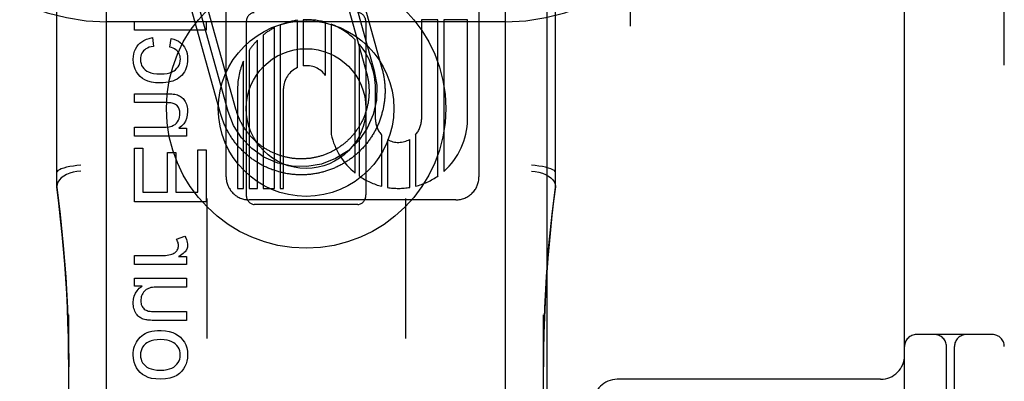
# Model space of a CAD drawing. Header units: inches. Extents: x 0 to 212, y 0 to 138.
# Tile 51 of 100: x 58.892 to 60.126, y 52.149 to 52.602. Entities that reach past the tile are written whole.
import ezdxf

# ---------------------------------------------------------------- set-up
doc = ezdxf.new("R2010")
doc.units = ezdxf.units.IN
doc.header["$LTSCALE"] = 11.6875
doc.header["$MEASUREMENT"] = 0
doc.linetypes.add('HIDDEN', pattern=[0.2, 0.1, -0.1])
doc.layers.add('DEFAULT_2', color=8, linetype='HIDDEN')
doc.layers.add('DOOR_ASSEMBLY', color=7, linetype='CONTINUOUS')

msp = doc.modelspace()

# ---------------------------------------------------------------- linework, layer by layer
at = {"layer": 'DEFAULT_2', "color": 8, "linetype": 'HIDDEN'}
for p, q in [((59.0005, 49.7408), (59.0005, 55.2413)), ((59.5005, 49.7408), (59.5005, 55.2413)), ((60.1255, 50.2079), (60.1255, 55.2079)), ((60.0005, 51.5829), (60.0005, 53.8329)), ((58.938, 52.3926), (58.938, 53.1357)), ((59.563, 52.3926), (59.563, 53.1357)), ((59.1503, 52.4055), (59.1503, 53.0103)), ((59.4671, 53.0104), (59.4671, 52.4055)), ((59.2861, 52.6803), (59.3263, 52.5358)), ((59.2958, 52.6829), (59.3359, 52.5384)), ((59.3054, 52.6856), (59.3456, 52.5411)), ((59.1625, 52.4902), (59.1237, 52.6299)), ((59.1433, 52.4849), (59.1044, 52.6245)), ((59.1529, 52.4875), (59.114, 52.6272)), ((59.5005, 52.5999), (59.0005, 52.5999)), ((59.0353, 52.5891), (59.0353, 52.6002)), ((59.0353, 52.6002), (59.1253, 52.6002)), ((59.1253, 52.6002), (59.1253, 52.5891)), ((59.1755, 52.5992), (59.1755, 52.3829)), ((59.211, 52.3911), (59.211, 52.5925)), ((59.2182, 52.5959), (59.2182, 52.3911)), ((59.2396, 52.5424), (59.2396, 52.6016)), ((59.2467, 52.6023), (59.2467, 52.5445)), ((59.2748, 52.5323), (59.2748, 52.5991)), ((59.282, 52.5967), (59.282, 52.4587)), ((59.3255, 52.5992), (59.3255, 52.3829)), ((59.3951, 52.6024), (59.3951, 52.4775)), ((59.4158, 52.6024), (59.3951, 52.6024)), ((59.4158, 52.4067), (59.4158, 52.6024)), ((59.423, 52.6024), (59.423, 52.4123)), ((59.4527, 52.6024), (59.423, 52.6024)), ((59.4527, 52.4775), (59.4527, 52.6024)), ((59.1253, 52.5891), (59.0353, 52.5891)), ((59.0578, 52.5799), (59.0592, 52.569)), ((59.0797, 52.5681), (59.0813, 52.5789)), ((59.1967, 52.5831), (59.1967, 52.3911)), ((59.1896, 52.3911), (59.1896, 52.5767)), ((59.3122, 52.4102), (59.3122, 52.5771)), ((59.3172, 52.5716), (59.3172, 52.4064)), ((59.179, 52.5636), (59.179, 52.3911)), ((59.1719, 52.3911), (59.1719, 52.5504)), ((59.0353, 52.4985), (59.0353, 52.5095)), ((59.0353, 52.5095), (59.0754, 52.5095)), ((59.1647, 52.516), (59.1647, 52.3911)), ((59.2223, 52.3911), (59.2223, 52.516)), ((59.3375, 52.4775), (59.3375, 52.5161)), ((59.075, 52.4985), (59.0353, 52.4985)), ((59.0353, 52.4566), (59.0353, 52.4676)), ((59.0353, 52.4676), (59.0709, 52.4676)), ((59.1005, 52.4566), (59.0353, 52.4566)), ((59.0912, 52.4665), (59.1005, 52.4665)), ((59.1005, 52.4665), (59.1005, 52.4566)), ((59.3453, 52.3937), (59.3453, 52.4578)), ((59.3877, 52.4583), (59.3877, 52.3938)), ((59.3525, 52.4523), (59.3525, 52.3922)), ((59.3806, 52.3923), (59.3806, 52.4525)), ((59.0353, 52.3744), (59.0353, 52.4415)), ((59.0353, 52.4415), (59.0459, 52.4415)), ((59.0459, 52.4415), (59.0459, 52.3863)), ((59.0766, 52.3863), (59.0766, 52.4361)), ((59.0766, 52.4361), (59.0871, 52.4361)), ((59.0871, 52.4361), (59.0871, 52.3863)), ((59.1147, 52.3863), (59.1147, 52.4394)), ((59.1147, 52.4394), (59.1253, 52.4394)), ((59.1253, 52.4394), (59.1253, 52.3744)), ((59.0459, 52.3863), (59.0766, 52.3863)), ((59.0871, 52.3863), (59.1147, 52.3863)), ((59.1647, 52.3911), (59.1719, 52.3911)), ((59.179, 52.3911), (59.1896, 52.3911)), ((59.1967, 52.3911), (59.211, 52.3911)), ((59.2182, 52.3911), (59.2223, 52.3911)), ((59.1253, 52.3744), (59.0353, 52.3744)), ((59.126, 52.3783), (59.126, 52.203)), ((59.4383, 52.3767), (59.1791, 52.3767)), ((59.1855, 52.3711), (59.3155, 52.3711)), ((59.375, 52.3783), (59.375, 52.203)), ((59.0882, 52.3274), (59.0984, 52.3312)), ((59.0353, 52.2958), (59.0353, 52.3068)), ((59.0353, 52.3068), (59.0694, 52.3068)), ((59.1005, 52.2958), (59.0353, 52.2958)), ((59.0906, 52.3057), (59.1005, 52.3057)), ((59.1005, 52.3057), (59.1005, 52.2958)), ((59.0353, 52.2687), (59.0353, 52.2786)), ((59.0353, 52.2786), (59.1005, 52.2786)), ((59.1005, 52.2786), (59.1005, 52.2675)), ((59.0449, 52.2687), (59.0353, 52.2687)), ((59.1005, 52.2675), (59.0656, 52.2675)), ((59.0643, 52.2368), (59.1005, 52.2368)), ((59.1005, 52.2368), (59.1005, 52.2257)), ((58.953, 51.5505), (58.953, 52.2325)), ((59.1005, 52.2257), (59.0601, 52.2257)), ((59.548, 51.5505), (59.548, 52.2325)), ((60.1105, 52.2079), (60.0155, 52.2079)), ((60.053, 52.0637), (60.053, 52.1929)), ((60.063, 51.5829), (60.063, 52.1929)), ((59.9705, 52.1519), (59.6405, 52.1519))]:
    msp.add_line(p, q, dxfattribs=at)
for points in [[(59.0401, 52.5708), (59.0422, 52.5729), (59.0446, 52.5748), (59.0473, 52.5765), (59.0503, 52.5779), (59.0538, 52.579), (59.0578, 52.5799)], [(59.0813, 52.5789), (59.0848, 52.578), (59.0878, 52.5769), (59.0904, 52.5755), (59.0927, 52.574), (59.0948, 52.5722), (59.0966, 52.5702)], [(59.0338, 52.5528), (59.034, 52.5564), (59.0346, 52.5598), (59.0355, 52.5628), (59.0367, 52.5656), (59.0382, 52.5683), (59.0401, 52.5708)], [(59.0592, 52.569), (59.0563, 52.5685), (59.0537, 52.5678), (59.0516, 52.5669), (59.0497, 52.5659), (59.0482, 52.5647), (59.0469, 52.5635)], [(59.0896, 52.5626), (59.0885, 52.5638), (59.0872, 52.5648), (59.0857, 52.5658), (59.084, 52.5667), (59.082, 52.5675), (59.0797, 52.5681)], [(59.0966, 52.5702), (59.0981, 52.568), (59.0994, 52.5655), (59.1005, 52.5628), (59.1013, 52.5599), (59.1018, 52.5565), (59.102, 52.5528)], [(59.0469, 52.5635), (59.0457, 52.562), (59.0447, 52.5604), (59.0439, 52.5587), (59.0434, 52.5569), (59.043, 52.5549), (59.0429, 52.5526)], [(59.0929, 52.5533), (59.0928, 52.5551), (59.0925, 52.5569), (59.092, 52.5585), (59.0914, 52.5599), (59.0906, 52.5613), (59.0896, 52.5626)], [(59.0425, 52.5312), (59.0399, 52.534), (59.0378, 52.537), (59.0361, 52.5403), (59.0349, 52.544), (59.0341, 52.5481), (59.0338, 52.5528)], [(59.0429, 52.5526), (59.0431, 52.5499), (59.0436, 52.5474), (59.0444, 52.5452), (59.0455, 52.5432), (59.047, 52.5412), (59.0488, 52.5395)], [(59.0869, 52.5397), (59.0887, 52.5415), (59.0902, 52.5435), (59.0913, 52.5456), (59.0922, 52.5479), (59.0927, 52.5504), (59.0929, 52.5533)], [(59.102, 52.5528), (59.1018, 52.55), (59.1015, 52.5473), (59.101, 52.5447), (59.1002, 52.5422), (59.0992, 52.5397), (59.098, 52.5372)], [(59.0676, 52.5231), (59.0618, 52.5234), (59.0567, 52.5242), (59.0523, 52.5254), (59.0486, 52.527), (59.0453, 52.5289), (59.0425, 52.5312)], [(59.0488, 52.5395), (59.0507, 52.5381), (59.0531, 52.5369), (59.0559, 52.5359), (59.0593, 52.5351), (59.0633, 52.5347), (59.068, 52.5345)], [(59.068, 52.5345), (59.0725, 52.5347), (59.0765, 52.5352), (59.0798, 52.536), (59.0826, 52.537), (59.085, 52.5382), (59.0869, 52.5397)], [(59.098, 52.5372), (59.0966, 52.535), (59.095, 52.5329), (59.0932, 52.5311), (59.0911, 52.5294), (59.0888, 52.5279), (59.0861, 52.5266)], [(59.3359, 52.5384), (59.3391, 52.5202), (59.3387, 52.5016), (59.3347, 52.4835), (59.3271, 52.4663), (59.3165, 52.4511), (59.3031, 52.4383), (59.2875, 52.4283), (59.2699, 52.4215), (59.2516, 52.4183), (59.2331, 52.4187), (59.215, 52.4227), (59.1977, 52.4303), (59.1825, 52.4409), (59.1697, 52.4543), (59.1597, 52.4699), (59.1529, 52.4875)], [(59.3456, 52.5411), (59.3459, 52.5399), (59.3462, 52.5386), (59.3465, 52.5374), (59.3468, 52.5361), (59.3471, 52.5349), (59.3474, 52.5336), (59.3476, 52.5323), (59.3478, 52.5311), (59.3481, 52.5298), (59.3483, 52.5285), (59.3484, 52.5272), (59.3486, 52.526), (59.3488, 52.5247), (59.3489, 52.5234), (59.349, 52.5221), (59.3491, 52.5208), (59.3492, 52.5196), (59.3493, 52.5183), (59.3493, 52.517), (59.3494, 52.5157), (59.3494, 52.5144), (59.3494, 52.5131), (59.3494, 52.5118), (59.3494, 52.5105), (59.3493, 52.5093), (59.3493, 52.508), (59.3492, 52.5067), (59.3491, 52.5054), (59.349, 52.5041), (59.3489, 52.5028), (59.3488, 52.5015), (59.3486, 52.5003), (59.3485, 52.499), (59.3483, 52.4977), (59.3481, 52.4964), (59.3479, 52.4952), (59.3477, 52.4939), (59.3474, 52.4926), (59.3472, 52.4914), (59.3469, 52.4901), (59.3466, 52.4889), (59.3463, 52.4876), (59.346, 52.4864), (59.3456, 52.4851), (59.3453, 52.4839), (59.3449, 52.4826), (59.3446, 52.4814), (59.3442, 52.4802), (59.3437, 52.479), (59.3433, 52.4777), (59.3429, 52.4765), (59.3424, 52.4753), (59.342, 52.4741), (59.3415, 52.4729), (59.341, 52.4717), (59.3405, 52.4706), (59.3399, 52.4694), (59.3394, 52.4682), (59.3388, 52.4671), (59.3383, 52.4659), (59.3377, 52.4647), (59.3371, 52.4636), (59.3365, 52.4625), (59.3358, 52.4613), (59.3352, 52.4602), (59.3345, 52.4591), (59.3339, 52.458), (59.3332, 52.4569), (59.3325, 52.4558), (59.3318, 52.4548), (59.3311, 52.4537), (59.3303, 52.4526), (59.3296, 52.4516), (59.3288, 52.4505), (59.3281, 52.4495), (59.3273, 52.4485), (59.3265, 52.4475), (59.3257, 52.4465), (59.3248, 52.4455), (59.324, 52.4445), (59.3232, 52.4435), (59.3223, 52.4426), (59.3214, 52.4416), (59.3205, 52.4407), (59.3197, 52.4398), (59.3188, 52.4388), (59.3178, 52.4379), (59.3169, 52.437), (59.316, 52.4361), (59.315, 52.4353), (59.3141, 52.4344), (59.3131, 52.4336), (59.3121, 52.4327), (59.3111, 52.4319), (59.3101, 52.4311), (59.3091, 52.4303), (59.3081, 52.4295), (59.3071, 52.4287), (59.306, 52.428), (59.305, 52.4272), (59.3039, 52.4265), (59.3029, 52.4258), (59.3018, 52.425), (59.3007, 52.4244), (59.2996, 52.4237), (59.2985, 52.423), (59.2974, 52.4223), (59.2963, 52.4217), (59.2952, 52.4211), (59.294, 52.4205), (59.2929, 52.4198), (59.2917, 52.4193), (59.2906, 52.4187), (59.2894, 52.4181), (59.2883, 52.4176), (59.2871, 52.4171), (59.2859, 52.4165), (59.2847, 52.416), (59.2835, 52.4155), (59.2823, 52.4151), (59.2811, 52.4146), (59.2799, 52.4142), (59.2787, 52.4137), (59.2775, 52.4133), (59.2762, 52.4129), (59.275, 52.4126), (59.2738, 52.4122), (59.2725, 52.4118), (59.2713, 52.4115), (59.2701, 52.4112), (59.2688, 52.4109), (59.2675, 52.4106), (59.2663, 52.4103), (59.265, 52.41), (59.2638, 52.4098), (59.2625, 52.4096), (59.2612, 52.4093), (59.2599, 52.4091), (59.2587, 52.409), (59.2574, 52.4088), (59.2561, 52.4086), (59.2548, 52.4085), (59.2535, 52.4084), (59.2523, 52.4083), (59.251, 52.4082), (59.2497, 52.4081), (59.2484, 52.4081), (59.2471, 52.408), (59.2458, 52.408), (59.2445, 52.408), (59.2433, 52.408), (59.242, 52.408), (59.2407, 52.4081), (59.2394, 52.4081), (59.2381, 52.4082), (59.2368, 52.4083), (59.2355, 52.4084), (59.2342, 52.4085), (59.233, 52.4086), (59.2317, 52.4088), (59.2304, 52.4089), (59.2291, 52.4091), (59.2279, 52.4093), (59.2266, 52.4095), (59.2253, 52.4097), (59.2241, 52.41), (59.2228, 52.4102), (59.2215, 52.4105), (59.2203, 52.4108), (59.219, 52.4111), (59.2178, 52.4114), (59.2165, 52.4118), (59.2153, 52.4121), (59.2141, 52.4125), (59.2128, 52.4129), (59.2116, 52.4133), (59.2104, 52.4137), (59.2092, 52.4141), (59.2079, 52.4145), (59.2067, 52.415), (59.2055, 52.4155), (59.2043, 52.4159), (59.2032, 52.4164), (59.202, 52.4169), (59.2008, 52.4175), (59.1996, 52.418), (59.1985, 52.4186), (59.1973, 52.4191), (59.1962, 52.4197), (59.195, 52.4203), (59.1939, 52.4209), (59.1928, 52.4216), (59.1917, 52.4222), (59.1905, 52.4229), (59.1894, 52.4235), (59.1883, 52.4242), (59.1873, 52.4249), (59.1862, 52.4256), (59.1851, 52.4263)], [(59.3263, 52.5358), (59.3266, 52.5347), (59.3269, 52.5336), (59.3271, 52.5326), (59.3274, 52.5315), (59.3276, 52.5304), (59.3278, 52.5294), (59.328, 52.5283), (59.3282, 52.5272), (59.3284, 52.5261), (59.3286, 52.5251), (59.3287, 52.524), (59.3288, 52.5229), (59.329, 52.5218), (59.3291, 52.5207), (59.3292, 52.5196), (59.3292, 52.5185), (59.3293, 52.5174), (59.3293, 52.5163), (59.3294, 52.5152), (59.3294, 52.5142), (59.3294, 52.5131), (59.3294, 52.512), (59.3294, 52.5109), (59.3294, 52.5098), (59.3293, 52.5087), (59.3292, 52.5076), (59.3292, 52.5065), (59.3291, 52.5054), (59.329, 52.5043), (59.3289, 52.5032), (59.3287, 52.5021), (59.3286, 52.5011), (59.3284, 52.5), (59.3282, 52.4989), (59.3281, 52.4978), (59.3278, 52.4967), (59.3276, 52.4957), (59.3274, 52.4946), (59.3272, 52.4935), (59.3269, 52.4925), (59.3266, 52.4914), (59.3263, 52.4904), (59.326, 52.4893), (59.3257, 52.4883), (59.3254, 52.4872), (59.3251, 52.4862), (59.3247, 52.4851), (59.3244, 52.4841), (59.324, 52.4831), (59.3236, 52.482), (59.3232, 52.481), (59.3228, 52.48), (59.3223, 52.479), (59.3219, 52.478), (59.3214, 52.477), (59.321, 52.476), (59.3205, 52.475), (59.32, 52.4741), (59.3195, 52.4731), (59.319, 52.4721), (59.3184, 52.4712), (59.3179, 52.4702), (59.3173, 52.4693), (59.3168, 52.4684), (59.3162, 52.4674), (59.3156, 52.4665), (59.315, 52.4656), (59.3144, 52.4647), (59.3137, 52.4638), (59.3131, 52.4629), (59.3124, 52.462), (59.3118, 52.4612), (59.3111, 52.4603), (59.3104, 52.4594), (59.3097, 52.4586), (59.309, 52.4578), (59.3083, 52.4569), (59.3076, 52.4561), (59.3068, 52.4553), (59.3061, 52.4545), (59.3053, 52.4537), (59.3046, 52.4529), (59.3038, 52.4522), (59.303, 52.4514), (59.3022, 52.4507), (59.3014, 52.4499), (59.3006, 52.4492), (59.2998, 52.4485), (59.2989, 52.4478), (59.2981, 52.4471), (59.2972, 52.4464), (59.2964, 52.4457), (59.2955, 52.445), (59.2946, 52.4444), (59.2937, 52.4438), (59.2928, 52.4431), (59.2919, 52.4425), (59.291, 52.4419), (59.2901, 52.4413), (59.2892, 52.4407), (59.2882, 52.4402), (59.2873, 52.4396), (59.2863, 52.4391), (59.2854, 52.4385), (59.2844, 52.438), (59.2835, 52.4375), (59.2825, 52.437), (59.2815, 52.4365), (59.2805, 52.436), (59.2795, 52.4356), (59.2785, 52.4351), (59.2775, 52.4347), (59.2765, 52.4343), (59.2755, 52.4339), (59.2745, 52.4335), (59.2734, 52.4331), (59.2724, 52.4327), (59.2714, 52.4324), (59.2703, 52.432), (59.2693, 52.4317), (59.2682, 52.4314), (59.2672, 52.4311), (59.2661, 52.4308), (59.2651, 52.4305), (59.264, 52.4303), (59.2629, 52.43), (59.2619, 52.4298), (59.2608, 52.4296), (59.2597, 52.4294), (59.2586, 52.4292), (59.2576, 52.429), (59.2565, 52.4289), (59.2554, 52.4287), (59.2543, 52.4286), (59.2532, 52.4285), (59.2521, 52.4283), (59.251, 52.4283), (59.25, 52.4282), (59.2489, 52.4281), (59.2478, 52.4281), (59.2467, 52.428), (59.2456, 52.428), (59.2445, 52.428), (59.2434, 52.428), (59.2423, 52.428), (59.2412, 52.4281), (59.2401, 52.4281), (59.239, 52.4282), (59.2379, 52.4282), (59.2368, 52.4283), (59.2357, 52.4284), (59.2347, 52.4286), (59.2336, 52.4287), (59.2325, 52.4288), (59.2314, 52.429), (59.2303, 52.4292), (59.2292, 52.4294), (59.2282, 52.4296), (59.2271, 52.4298), (59.226, 52.43), (59.225, 52.4302), (59.2239, 52.4305), (59.2228, 52.4308), (59.2218, 52.4311), (59.2207, 52.4314), (59.2197, 52.4317), (59.2186, 52.432), (59.2176, 52.4323), (59.2166, 52.4327), (59.2155, 52.4331), (59.2145, 52.4334), (59.2135, 52.4338), (59.2125, 52.4342), (59.2114, 52.4346), (59.2104, 52.4351), (59.2094, 52.4355), (59.2084, 52.436), (59.2075, 52.4364), (59.2065, 52.4369), (59.2055, 52.4374), (59.2045, 52.4379), (59.2036, 52.4384), (59.2026, 52.439), (59.2017, 52.4395), (59.2007, 52.4401), (59.1998, 52.4407), (59.1989, 52.4412), (59.1979, 52.4418), (59.197, 52.4424), (59.1961, 52.443), (59.1952, 52.4437), (59.1943, 52.4443), (59.1935, 52.445), (59.1926, 52.4456), (59.1917, 52.4463), (59.1909, 52.447), (59.19, 52.4477), (59.1892, 52.4484), (59.1884, 52.4491)], [(59.0861, 52.5266), (59.0836, 52.5256), (59.0809, 52.5248), (59.078, 52.5241), (59.0748, 52.5236), (59.0713, 52.5232), (59.0676, 52.5231)], [(59.0754, 52.5095), (59.0779, 52.5095), (59.0802, 52.5095), (59.0821, 52.5094), (59.0837, 52.5092), (59.085, 52.5091), (59.0861, 52.5089)], [(59.0861, 52.5089), (59.0877, 52.5085), (59.0892, 52.5081), (59.0906, 52.5075), (59.0919, 52.5069), (59.0931, 52.5062), (59.0943, 52.5055)], [(59.0943, 52.5055), (59.0953, 52.5047), (59.0963, 52.5037), (59.0972, 52.5026), (59.0982, 52.5013), (59.099, 52.4998), (59.0998, 52.4981)], [(59.085, 52.4972), (59.0839, 52.4976), (59.0826, 52.4979), (59.0811, 52.4981), (59.0793, 52.4983), (59.0772, 52.4984), (59.075, 52.4985)], [(59.0904, 52.4926), (59.0896, 52.4937), (59.0888, 52.4947), (59.088, 52.4955), (59.087, 52.4961), (59.0861, 52.4967), (59.085, 52.4972)], [(59.0924, 52.4849), (59.0923, 52.4864), (59.0921, 52.4878), (59.0919, 52.4891), (59.0915, 52.4903), (59.091, 52.4915), (59.0904, 52.4926)], [(59.0998, 52.4981), (59.1005, 52.4964), (59.101, 52.4947), (59.1014, 52.4929), (59.1017, 52.4911), (59.1019, 52.4892), (59.102, 52.4873)], [(59.0879, 52.4727), (59.0893, 52.4745), (59.0904, 52.4764), (59.0913, 52.4783), (59.0919, 52.4804), (59.0922, 52.4826), (59.0924, 52.4849)], [(59.102, 52.4873), (59.1016, 52.4827), (59.1007, 52.4787), (59.0993, 52.4752), (59.0972, 52.4721), (59.0945, 52.4692), (59.0912, 52.4665)], [(59.1851, 52.4263), (59.1841, 52.4271), (59.183, 52.4278), (59.182, 52.4286), (59.1809, 52.4294), (59.1799, 52.4301), (59.1789, 52.4309), (59.1779, 52.4317), (59.1769, 52.4326), (59.1759, 52.4334), (59.175, 52.4342), (59.174, 52.4351), (59.173, 52.436), (59.1721, 52.4369), (59.1712, 52.4377), (59.1703, 52.4387), (59.1694, 52.4396), (59.1685, 52.4405), (59.1676, 52.4414), (59.1667, 52.4424), (59.1658, 52.4433), (59.165, 52.4443), (59.1642, 52.4453), (59.1633, 52.4463), (59.1625, 52.4473), (59.1617, 52.4483), (59.1609, 52.4493), (59.1602, 52.4503), (59.1594, 52.4514), (59.1586, 52.4524), (59.1579, 52.4535), (59.1572, 52.4545), (59.1565, 52.4556), (59.1558, 52.4567), (59.1551, 52.4578), (59.1544, 52.4589), (59.1538, 52.46), (59.1531, 52.4611), (59.1525, 52.4622), (59.1519, 52.4634), (59.1513, 52.4645), (59.1507, 52.4657), (59.1501, 52.4668), (59.1496, 52.468), (59.149, 52.4691), (59.1485, 52.4703), (59.148, 52.4715), (59.1475, 52.4727), (59.147, 52.4739), (59.1465, 52.4751), (59.146, 52.4763), (59.1456, 52.4775), (59.1452, 52.4787), (59.1448, 52.4799), (59.1444, 52.4812), (59.144, 52.4824), (59.1436, 52.4836), (59.1433, 52.4849)], [(59.1884, 52.4491), (59.1875, 52.4498), (59.1867, 52.4506), (59.1859, 52.4513), (59.1851, 52.4521), (59.1844, 52.4528), (59.1836, 52.4536), (59.1828, 52.4544), (59.1821, 52.4552), (59.1813, 52.456), (59.1806, 52.4568), (59.1799, 52.4576), (59.1792, 52.4585), (59.1785, 52.4593), (59.1778, 52.4602), (59.1771, 52.461), (59.1765, 52.4619), (59.1758, 52.4628), (59.1752, 52.4637), (59.1745, 52.4646), (59.1739, 52.4655), (59.1733, 52.4664), (59.1727, 52.4673), (59.1721, 52.4682), (59.1716, 52.4692), (59.171, 52.4701), (59.1705, 52.4711), (59.1699, 52.472), (59.1694, 52.473), (59.1689, 52.4739), (59.1684, 52.4749), (59.1679, 52.4759), (59.1675, 52.4769), (59.167, 52.4779), (59.1666, 52.4789), (59.1661, 52.4799), (59.1657, 52.4809), (59.1653, 52.4819), (59.1649, 52.4829), (59.1645, 52.484), (59.1642, 52.485), (59.1638, 52.486), (59.1635, 52.4871), (59.1631, 52.4881), (59.1628, 52.4892), (59.1625, 52.4902)], [(59.0709, 52.4676), (59.0753, 52.4678), (59.0791, 52.4683), (59.0821, 52.4691), (59.0845, 52.4701), (59.0865, 52.4713), (59.0879, 52.4727)], [(58.968, 52.4202), (58.9633, 52.4197), (58.9588, 52.4191), (58.9544, 52.4184), (58.9504, 52.4175), (58.9468, 52.4166), (58.9437, 52.4156), (58.9413, 52.4145), (58.9395, 52.4134), (58.9384, 52.4123), (58.938, 52.4113)], [(59.563, 52.4113), (59.5626, 52.4123), (59.5616, 52.4134), (59.5598, 52.4145), (59.5573, 52.4156), (59.5542, 52.4166), (59.5507, 52.4175), (59.5466, 52.4184), (59.5423, 52.4191), (59.5377, 52.4197), (59.533, 52.4202)], [(58.968, 52.4127), (58.9633, 52.4123), (58.9587, 52.4115), (58.9544, 52.4102), (58.9504, 52.4085), (58.9468, 52.4065), (58.9437, 52.4042), (58.9413, 52.4017), (58.9395, 52.399), (58.9384, 52.3962), (58.938, 52.3933)], [(59.533, 52.4127), (59.5377, 52.4123), (59.5423, 52.4115), (59.5466, 52.4102), (59.5507, 52.4085), (59.5542, 52.4065), (59.5573, 52.4042), (59.5598, 52.4017), (59.5616, 52.399), (59.5626, 52.3962), (59.563, 52.3933)], [(58.953, 52.1673), (58.9529, 52.1852), (58.9526, 52.2041), (58.9521, 52.2226), (58.9514, 52.2409), (58.9505, 52.2594), (58.9494, 52.2779), (58.9481, 52.2963), (58.9466, 52.3148), (58.9449, 52.3334), (58.9429, 52.3525), (58.9406, 52.3724), (58.938, 52.3928)], [(58.938, 52.3926), (58.9422, 52.3583), (58.9462, 52.3193), (58.9492, 52.2802), (58.9514, 52.2409), (58.9526, 52.2016), (58.953, 52.1673)], [(59.563, 52.3928), (59.5607, 52.3749), (59.5586, 52.357), (59.5567, 52.3392), (59.555, 52.3213), (59.5535, 52.3035), (59.5522, 52.2856), (59.551, 52.2675), (59.55, 52.2488), (59.5492, 52.2295), (59.5486, 52.2094), (59.5482, 52.1882), (59.548, 52.1675)], [(59.548, 52.1675), (59.5484, 52.2019), (59.5497, 52.2412), (59.5518, 52.2805), (59.5549, 52.3196), (59.5588, 52.3586), (59.563, 52.3926)], [(59.0905, 52.3193), (59.0905, 52.3206), (59.0903, 52.3219), (59.09, 52.3232), (59.0895, 52.3245), (59.0889, 52.3259), (59.0882, 52.3274)], [(59.0984, 52.3312), (59.0996, 52.3291), (59.1005, 52.3271), (59.1012, 52.3252), (59.1016, 52.3233), (59.1019, 52.3215), (59.102, 52.3198)], [(59.102, 52.3198), (59.1019, 52.3186), (59.1017, 52.3173), (59.1014, 52.3161), (59.101, 52.315), (59.1004, 52.3138), (59.0998, 52.3127)], [(59.0694, 52.3068), (59.0719, 52.3069), (59.0742, 52.3071), (59.0764, 52.3073), (59.0784, 52.3077), (59.0804, 52.3081), (59.0823, 52.3087)], [(59.0823, 52.3087), (59.0836, 52.3091), (59.0848, 52.3097), (59.0858, 52.3103), (59.0867, 52.311), (59.0876, 52.3119), (59.0884, 52.3128)], [(59.0884, 52.3128), (59.089, 52.3138), (59.0896, 52.3148), (59.09, 52.3158), (59.0903, 52.3169), (59.0905, 52.3181), (59.0905, 52.3193)], [(59.0998, 52.3127), (59.099, 52.3117), (59.0979, 52.3107), (59.0966, 52.3095), (59.0949, 52.3083), (59.0929, 52.3071), (59.0906, 52.3057)], [(59.0338, 52.248), (59.0342, 52.2523), (59.0351, 52.2562), (59.0365, 52.2597), (59.0386, 52.2628), (59.0414, 52.2659), (59.0449, 52.2687)], [(59.0459, 52.2595), (59.0451, 52.2581), (59.0444, 52.2566), (59.044, 52.2551), (59.0436, 52.2535), (59.0434, 52.2519), (59.0433, 52.2502)], [(59.0528, 52.2657), (59.0514, 52.265), (59.0501, 52.2642), (59.0489, 52.2633), (59.0478, 52.2622), (59.0468, 52.261), (59.0459, 52.2595)], [(59.0656, 52.2675), (59.0627, 52.2675), (59.0601, 52.2673), (59.0579, 52.267), (59.0559, 52.2667), (59.0542, 52.2662), (59.0528, 52.2657)], [(59.036, 52.2372), (59.0354, 52.2388), (59.0348, 52.2405), (59.0344, 52.2423), (59.0341, 52.2441), (59.0339, 52.246), (59.0338, 52.248)], [(59.0433, 52.2502), (59.0434, 52.2485), (59.0436, 52.2469), (59.044, 52.2454), (59.0445, 52.2441), (59.0451, 52.2429), (59.0458, 52.2419)], [(59.0416, 52.2298), (59.0406, 52.2306), (59.0396, 52.2315), (59.0387, 52.2327), (59.0377, 52.234), (59.0369, 52.2355), (59.036, 52.2372)], [(59.0458, 52.2419), (59.0467, 52.2408), (59.0476, 52.2399), (59.0487, 52.2391), (59.0499, 52.2384), (59.0512, 52.2379), (59.0527, 52.2374)], [(59.0527, 52.2374), (59.0537, 52.2372), (59.0551, 52.2371), (59.0568, 52.2369), (59.0589, 52.2369), (59.0614, 52.2368), (59.0643, 52.2368)], [(59.0498, 52.2264), (59.0481, 52.2268), (59.0465, 52.2272), (59.0451, 52.2278), (59.0438, 52.2284), (59.0426, 52.2291), (59.0416, 52.2298)], [(59.0601, 52.2257), (59.0577, 52.2257), (59.0556, 52.2258), (59.0538, 52.2259), (59.0522, 52.226), (59.0509, 52.2262), (59.0498, 52.2264)], [(59.0378, 52.1982), (59.0393, 52.2006), (59.0409, 52.2027), (59.0426, 52.2046), (59.0445, 52.2063), (59.0467, 52.2078), (59.049, 52.2092)], [(59.049, 52.2092), (59.0513, 52.2103), (59.0539, 52.2112), (59.057, 52.212), (59.0605, 52.2125), (59.0644, 52.2129), (59.0688, 52.213)], [(59.0688, 52.213), (59.0743, 52.2127), (59.0791, 52.2119), (59.0833, 52.2106), (59.087, 52.2089), (59.0903, 52.2069), (59.0931, 52.2045)], [(59.0338, 52.1825), (59.0339, 52.1854), (59.0343, 52.1881), (59.0348, 52.1907), (59.0356, 52.1933), (59.0366, 52.1958), (59.0378, 52.1982)], [(59.0492, 52.1962), (59.0472, 52.1942), (59.0456, 52.1921), (59.0445, 52.19), (59.0436, 52.1877), (59.0431, 52.1852), (59.0429, 52.1825)], [(59.0683, 52.2017), (59.0637, 52.2014), (59.0597, 52.2009), (59.0564, 52.2001), (59.0535, 52.199), (59.0511, 52.1977), (59.0492, 52.1962)], [(59.0866, 52.1961), (59.0846, 52.1977), (59.0822, 52.199), (59.0795, 52.2001), (59.0763, 52.2009), (59.0725, 52.2014), (59.0683, 52.2017)], [(59.0928, 52.1825), (59.0926, 52.1852), (59.0921, 52.1877), (59.0913, 52.1899), (59.0901, 52.1921), (59.0885, 52.1941), (59.0866, 52.1961)], [(59.0931, 52.2045), (59.0958, 52.2015), (59.098, 52.1984), (59.0997, 52.195), (59.1009, 52.1913), (59.1017, 52.1871), (59.102, 52.1825)], [(59.0426, 52.1603), (59.04, 52.1632), (59.0378, 52.1664), (59.0361, 52.1698), (59.0349, 52.1735), (59.0341, 52.1778), (59.0338, 52.1825)], [(59.0429, 52.1825), (59.0431, 52.1797), (59.0436, 52.1772), (59.0444, 52.1749), (59.0456, 52.1727), (59.0472, 52.1707), (59.0491, 52.1687)], [(59.0866, 52.1688), (59.0885, 52.1707), (59.0901, 52.1728), (59.0913, 52.1749), (59.0921, 52.1772), (59.0926, 52.1798), (59.0928, 52.1825)], [(59.102, 52.1825), (59.1017, 52.1784), (59.1011, 52.1746), (59.1001, 52.1711), (59.0987, 52.1679), (59.0969, 52.1649), (59.0947, 52.162)], [(59.0679, 52.1519), (59.062, 52.1523), (59.0568, 52.153), (59.0524, 52.1543), (59.0487, 52.156), (59.0454, 52.158), (59.0426, 52.1603)], [(59.0491, 52.1687), (59.0511, 52.1672), (59.0534, 52.1659), (59.0563, 52.1648), (59.0596, 52.164), (59.0635, 52.1635), (59.0679, 52.1633)], [(59.0679, 52.1633), (59.0723, 52.1635), (59.0762, 52.164), (59.0795, 52.1648), (59.0823, 52.1659), (59.0847, 52.1672), (59.0866, 52.1688)], [(59.0947, 52.162), (59.0919, 52.1592), (59.0885, 52.1568), (59.0846, 52.1548), (59.0799, 52.1533), (59.0743, 52.1523), (59.0679, 52.1519)]]:
    msp.add_lwpolyline(points, dxfattribs=at)
for radius in [0.175, 0.11, 0.075]:
    msp.add_circle((59.2505, 52.4911), radius, dxfattribs=at)
for centre, radius, start, end in [((59.0005, 52.8499), 0.25, 90, 270), ((59.5005, 52.8499), 0.25, 270, 90), ((59.2511, 52.516), 0.0864, 117.6453, 129.0007), ((59.2511, 52.516), 0.0864, 97.6624, 112.4165), ((59.2511, 52.516), 0.0864, 74.0577, 92.9054), ((59.2511, 52.516), 0.0864, 45.0355, 69.0633), ((59.2511, 52.516), 0.0864, 135.3979, 146.5811), ((59.2511, 52.516), 0.0864, 0.0458, 40.0811), ((59.2511, 52.516), 0.0864, 156.5393, 180.0001), ((59.2511, 52.516), 0.0288, 113.578, 179.9999), ((59.2511, 52.516), 0.0288, 34.5116, 98.7453), ((59.3663, 52.4775), 0.0288, 180.0185, 223.3212), ((59.3663, 52.4775), 0.0288, 318.0851, 0.0032), ((59.3663, 52.4775), 0.0864, 310.9953, 360), ((59.3663, 52.4775), 0.0864, 192.5782, 231.1955), ((59.3663, 52.4775), 0.0288, 241.3124, 299.7373), ((59.3663, 52.4775), 0.0864, 235.3887, 255.957), ((59.3663, 52.4775), 0.0864, 284.3619, 304.9816), ((59.1791, 52.4055), 0.0288, 179.994, 270.0078), ((59.4383, 52.4055), 0.0288, 269.9572, 359.9997), ((59.3663, 52.4775), 0.0864, 260.7916, 279.5164), ((60.0155, 52.1929), 0.015, 90, 180), ((60.038, 52.1929), 0.015, 0, 90), ((60.078, 52.1929), 0.015, 90, 180), ((60.1105, 52.1929), 0.015, 0, 90), ((59.9705, 52.1819), 0.03, 270, 360), ((59.6405, 52.1219), 0.03, 90, 180)]:
    msp.add_arc(centre, radius, start, end, dxfattribs=at)
for centre, major_axis, start_param, end_param in [((59.1855, 52.5992), (0, -0.0119), 3.141593, 4.712389), ((59.3155, 52.5992), (0, 0.0119), -1.570796, 0), ((59.1855, 52.3829), (0, -0.0119), -1.570796, 0), ((59.3155, 52.3829), (0, 0.0119), 3.141593, 4.712389)]:
    msp.add_ellipse(centre, major_axis=major_axis, ratio=0.842271, start_param=start_param, end_param=end_param, dxfattribs=at)
at = {"layer": 'DOOR_ASSEMBLY', "color": 8, "linetype": 'HIDDEN'}
msp.add_line((59.6568, 63.1129), (59.6568, 42.3029), dxfattribs=at)
at = {"layer": 'DOOR_ASSEMBLY', "color": 3, "linetype": 'Continuous'}
msp.add_line((59.5528, 42.4579), (59.5528, 62.9579), dxfattribs=at)

doc.saveas('drawing.dxf')
